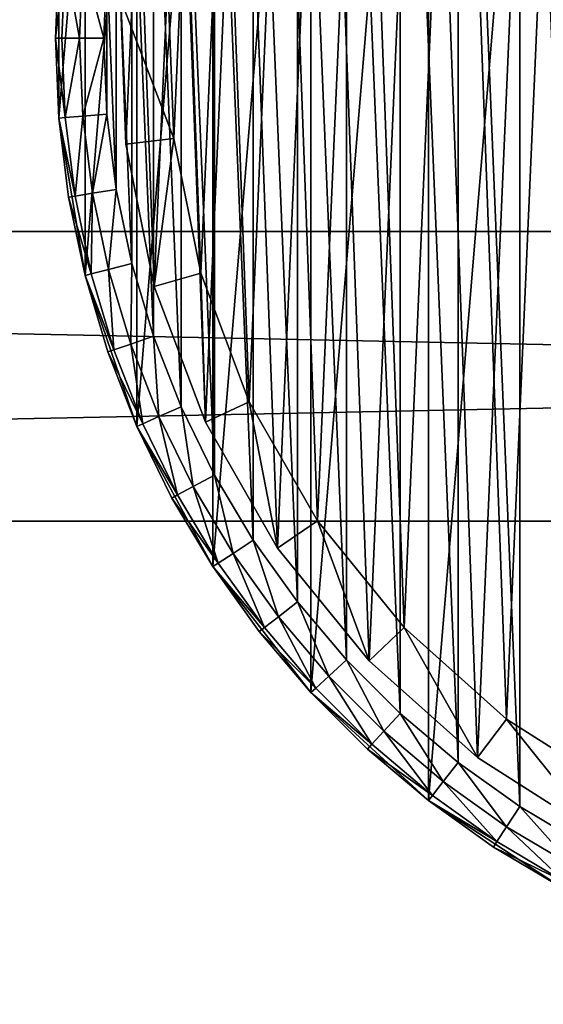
# Model space of a CAD drawing. Header units: millimetres. Extents: x 4 to 594, y -79 to 45.
# Tile 9 of 27: x 212 to 234, y -51 to -10. Entities that reach past the tile are written whole.
import ezdxf

# ---------------------------------------------------------------- set-up
doc = ezdxf.new("R2010")
doc.units = ezdxf.units.MM
doc.header["$LTSCALE"] = 25.4
doc.layers.get('0').update_dxf_attribs({"true_color": 0xff5454})

# ---------------------------------------------------------------- blocks, each defined once
blk = doc.blocks.new('PILLS-III-8263.STL')
at = {"color": 250, "true_color": 0x262626}
mesh = blk.add_polyface(dxfattribs=at)
corners = [(215.04, -1.131, 7.373), (213.952, -14.253, 7.373), (213.952, -7.647, 7.373), (215.04, -20.769, 7.373), (217.185, 5.118, 7.373), (217.185, -27.018, 7.373), (220.329, 10.928, 7.373), (220.329, -32.828, 7.373), (224.387, 16.141, 7.373), (224.387, -38.041, 7.373), (229.247, 20.616, 7.373), (229.247, -42.516, 7.373), (234.778, 24.229, 7.373), (234.778, -46.129, 7.373), (240.828, 26.883, 7.373), (240.828, -48.783, 7.373), (247.232, 28.504, 7.373), (247.232, -50.404, 7.373), (253.816, 29.05, 7.373), (253.816, -50.95, 7.373), (260.399, 28.504, 7.373), (260.399, -50.404, 7.373), (266.804, 26.883, 7.373), (266.804, -48.783, 7.373), (272.853, 24.229, 7.373), (272.853, -46.129, 7.373), (278.384, 20.616, 7.373), (278.384, -42.516, 7.373), (283.245, 16.141, 7.373), (283.245, -38.041, 7.373), (287.302, 10.928, 7.373), (287.302, -32.828, 7.373), (290.447, 5.118, 7.373), (290.447, -27.018, 7.373), (292.592, -1.131, 7.373), (292.592, -20.769, 7.373), (293.679, -7.647, 7.373), (293.679, -14.253, 7.373)]
mesh.append_faces([[corners[k] for k in face] for face in [(0, 1, 2), (35, 36, 37)]], dxfattribs={"vtx0": -1, "color": 250})
mesh.append_faces([[corners[k] for k in face] for face in [(1, 0, 3), (3, 4, 5), (5, 6, 7), (7, 8, 9), (9, 10, 11), (11, 12, 13), (13, 14, 15), (15, 16, 17), (17, 18, 19), (19, 20, 21), (21, 22, 23), (23, 24, 25), (25, 26, 27), (27, 28, 29), (29, 30, 31), (31, 32, 33), (33, 34, 35)]], dxfattribs={"vtx0": -1, "vtx1": -1, "color": 250})
mesh.append_faces([[corners[k] for k in face] for face in [(3, 0, 4), (5, 4, 6), (7, 6, 8), (9, 8, 10), (11, 10, 12), (13, 12, 14), (15, 14, 16), (17, 16, 18), (19, 18, 20), (21, 20, 22), (23, 22, 24), (25, 24, 26), (27, 26, 28), (29, 28, 30), (31, 30, 32), (33, 32, 34), (35, 34, 36)]], dxfattribs={"vtx0": -1, "vtx2": -1, "color": 250})
mesh = blk.add_polyface(dxfattribs=at)
corners = [(215.945, -14.088, 36.873), (215.945, -7.812, 36.873), (215.816, -10.95, 36.873), (216.334, -17.205, 36.873), (216.334, -4.695, 36.873), (216.978, -20.278, 36.873), (216.978, -1.622, 36.873), (217.874, -23.289, 36.873), (217.874, 1.389, 36.873), (219.016, -26.214, 36.873), (219.016, 4.314, 36.873), (220.396, -29.036, 36.873), (220.396, 7.136, 36.873), (222.003, -31.734, 36.873), (222.003, 9.834, 36.873), (223.828, -34.29, 36.873), (223.828, 12.39, 36.873), (225.858, -36.687, 36.873), (225.858, 14.787, 36.873), (228.079, -38.908, 36.873), (228.079, 17.008, 36.873), (230.475, -40.937, 36.873), (230.475, 19.037, 36.873), (233.032, -42.762, 36.873), (233.032, 20.862, 36.873), (235.73, -44.37, 36.873), (235.73, 22.47, 36.873), (238.551, -45.749, 36.873), (238.551, 23.849, 36.873), (241.477, -46.891, 36.873), (241.477, 24.991, 36.873), (244.487, -47.787, 36.873), (244.487, 25.887, 36.873), (247.561, -48.432, 36.873), (247.561, 26.532, 36.873), (250.678, -48.82, 36.873), (250.678, 26.92, 36.873), (253.816, -48.95, 36.873), (253.816, 27.05, 36.873), (256.954, -48.82, 36.873), (256.954, 26.92, 36.873), (260.07, -48.432, 36.873), (260.07, 26.532, 36.873), (263.144, -47.787, 36.873), (263.144, 25.887, 36.873), (266.154, -46.891, 36.873), (266.154, 24.991, 36.873), (269.08, -45.749, 36.873), (269.08, 23.849, 36.873), (271.902, -44.37, 36.873), (271.902, 22.47, 36.873), (274.6, -42.762, 36.873), (274.6, 20.862, 36.873), (277.156, -40.937, 36.873), (277.156, 19.037, 36.873), (279.552, -38.908, 36.873), (279.552, 17.008, 36.873), (281.773, -36.687, 36.873), (281.773, 14.787, 36.873), (283.803, -34.29, 36.873), (283.803, 12.39, 36.873), (285.628, -31.734, 36.873), (285.628, 9.834, 36.873), (287.236, -29.036, 36.873), (287.236, 7.136, 36.873), (288.615, -26.214, 36.873), (288.615, 4.314, 36.873), (289.757, -23.289, 36.873), (289.757, 1.389, 36.873), (290.653, -20.278, 36.873), (290.653, -1.622, 36.873), (291.297, -17.205, 36.873), (291.297, -4.695, 36.873), (291.686, -14.088, 36.873), (291.686, -7.812, 36.873), (291.816, -10.95, 36.873)]
mesh.append_faces([[corners[k] for k in face] for face in [(0, 1, 2), (74, 73, 75)]], dxfattribs={"vtx0": -1, "color": 250})
mesh.append_faces([[corners[k] for k in face] for face in [(1, 3, 4), (4, 5, 6), (6, 7, 8), (8, 9, 10), (10, 11, 12), (12, 13, 14), (14, 15, 16), (16, 17, 18), (18, 19, 20), (20, 21, 22), (22, 23, 24), (24, 25, 26), (26, 27, 28), (28, 29, 30), (30, 31, 32), (32, 33, 34), (34, 35, 36), (36, 37, 38), (38, 39, 40), (40, 41, 42), (42, 43, 44), (44, 45, 46), (46, 47, 48), (48, 49, 50), (50, 51, 52), (52, 53, 54), (54, 55, 56), (56, 57, 58), (58, 59, 60), (60, 61, 62), (62, 63, 64), (64, 65, 66), (66, 67, 68), (68, 69, 70), (70, 71, 72), (72, 73, 74)]], dxfattribs={"vtx0": -1, "vtx1": -1, "color": 250})
mesh.append_faces([[corners[k] for k in face] for face in [(1, 0, 3), (4, 3, 5), (6, 5, 7), (8, 7, 9), (10, 9, 11), (12, 11, 13), (14, 13, 15), (16, 15, 17), (18, 17, 19), (20, 19, 21), (22, 21, 23), (24, 23, 25), (26, 25, 27), (28, 27, 29), (30, 29, 31), (32, 31, 33), (34, 33, 35), (36, 35, 37), (38, 37, 39), (40, 39, 41), (42, 41, 43), (44, 43, 45), (46, 45, 47), (48, 47, 49), (50, 49, 51), (52, 51, 53), (54, 53, 55), (56, 55, 57), (58, 57, 59), (60, 59, 61), (62, 61, 63), (64, 63, 65), (66, 65, 67), (68, 67, 69), (70, 69, 71), (72, 71, 73)]], dxfattribs={"vtx0": -1, "vtx2": -1, "color": 250})
at = {"color": 7, "true_color": 0xffffff}
mesh = blk.add_polyface(dxfattribs=at)
corners = [(216.723, -15.328, 7.443), (217.246, -3.356, 7.443), (216.501, -9.321, 7.443), (217.906, -21.221, 7.443), (218.937, 2.412, 7.443), (220.018, -26.848, 7.443), (221.532, 7.833, 7.443), (223.006, -32.064, 7.443), (224.963, 12.769, 7.443), (226.792, -36.733, 7.443), (229.142, 17.09, 7.443), (231.278, -40.734, 7.443), (233.959, 20.685, 7.443), (236.347, -43.963, 7.443), (239.291, 23.46, 7.443), (241.869, -46.338, 7.443), (244.999, 25.344, 7.443), (247.701, -47.796, 7.443), (250.935, 26.289, 7.443), (253.69, -48.3, 7.443), (256.946, 26.269, 7.443), (256.696, -48.189, 7.443), (259.683, -47.836, 7.443), (262.876, 25.284, 7.443), (265.524, -46.417, 7.443), (268.571, 23.362, 7.443), (271.062, -44.08, 7.443), (273.884, 20.551, 7.443), (276.153, -40.884, 7.443), (278.677, 16.924, 7.443), (280.666, -36.913, 7.443), (282.826, 12.575, 7.443), (284.483, -32.27, 7.443), (286.224, 7.616, 7.443), (287.506, -27.075, 7.443), (288.783, 2.177, 7.443), (289.656, -21.462, 7.443), (290.436, -3.602, 7.443), (290.878, -15.576, 7.443), (291.14, -9.571, 7.443)]
mesh.append_faces([[corners[k] for k in face] for face in [(0, 1, 2), (37, 38, 39)]], dxfattribs={"vtx0": -1, "color": 7})
mesh.append_faces([[corners[k] for k in face] for face in [(1, 3, 4), (4, 5, 6), (6, 7, 8), (8, 9, 10), (10, 11, 12), (12, 13, 14), (14, 15, 16), (16, 17, 18), (18, 19, 20), (20, 22, 23), (23, 24, 25), (25, 26, 27), (27, 28, 29), (29, 30, 31), (31, 32, 33), (33, 34, 35), (35, 36, 37)]], dxfattribs={"vtx0": -1, "vtx1": -1, "color": 7})
mesh.append_faces([[corners[k] for k in face] for face in [(1, 0, 3), (4, 3, 5), (6, 5, 7), (8, 7, 9), (10, 9, 11), (12, 11, 13), (14, 13, 15), (16, 15, 17), (18, 17, 19), (20, 19, 21), (20, 21, 22), (23, 22, 24), (25, 24, 26), (27, 26, 28), (29, 28, 30), (31, 30, 32), (33, 32, 34), (35, 34, 36), (37, 36, 38)]], dxfattribs={"vtx0": -1, "vtx2": -1, "color": 7})
mesh = blk.add_polyface(dxfattribs=at)
corners = [(219.204, -3.763, 0.797), (218.709, -15.093, 0.797), (218.499, -9.408, 0.797), (219.828, -20.671, 0.797), (220.805, 1.696, 0.797), (221.828, -25.997, 0.797), (223.261, 6.828, 0.797), (224.656, -30.933, 0.797), (226.508, 11.499, 0.797), (228.239, -35.352, 0.797), (230.463, 15.588, 0.797), (232.485, -39.139, 0.797), (235.023, 18.991, 0.797), (237.283, -42.196, 0.797), (240.069, 21.618, 0.797), (242.509, -44.443, 0.797), (245.471, 23.401, 0.797), (248.028, -45.823, 0.797), (251.089, 24.295, 0.797), (253.697, -46.3, 0.797), (256.778, 24.276, 0.797), (256.542, -46.195, 0.797), (259.369, -45.861, 0.797), (262.39, 23.344, 0.797), (264.897, -44.518, 0.797), (267.781, 21.525, 0.797), (270.138, -42.306, 0.797), (272.809, 18.864, 0.797), (274.957, -39.281, 0.797), (277.346, 15.431, 0.797), (279.228, -35.523, 0.797), (281.273, 11.315, 0.797), (282.841, -31.129, 0.797), (284.489, 6.622, 0.797), (285.702, -26.211, 0.797), (286.91, 1.474, 0.797), (287.737, -20.899, 0.797), (288.475, -3.995, 0.797), (288.893, -15.329, 0.797), (289.141, -9.645, 0.797)]
mesh.append_faces([[corners[k] for k in face] for face in [(0, 1, 2), (38, 37, 39)]], dxfattribs={"vtx0": -1, "color": 7})
mesh.append_faces([[corners[k] for k in face] for face in [(1, 0, 3), (3, 4, 5), (5, 6, 7), (7, 8, 9), (9, 10, 11), (11, 12, 13), (13, 14, 15), (15, 16, 17), (17, 18, 19), (19, 20, 21), (21, 20, 22), (22, 23, 24), (24, 25, 26), (26, 27, 28), (28, 29, 30), (30, 31, 32), (32, 33, 34), (34, 35, 36), (36, 37, 38)]], dxfattribs={"vtx0": -1, "vtx1": -1, "color": 7})
mesh.append_faces([[corners[k] for k in face] for face in [(3, 0, 4), (5, 4, 6), (7, 6, 8), (9, 8, 10), (11, 10, 12), (13, 12, 14), (15, 14, 16), (17, 16, 18), (19, 18, 20), (22, 20, 23), (24, 23, 25), (26, 25, 27), (28, 27, 29), (30, 29, 31), (32, 31, 33), (34, 33, 35), (36, 35, 37)]], dxfattribs={"vtx0": -1, "vtx2": -1, "color": 7})
at = {"color": 250, "true_color": 0x262626}
mesh = blk.add_polyface(dxfattribs=at)
corners = [(213.952, -7.647, 7.373), (213.952, -14.253, 7.373), (213.816, -10.95, 34.873)]
mesh.append_faces([[corners[k] for k in face] for face in [(0, 1, 2)]], dxfattribs={"color": 250})
mesh = blk.add_polyface(dxfattribs=at)
corners = [(213.952, -7.647, 7.373), (213.816, -10.95, 34.873), (213.952, -7.647, 34.873)]
mesh.append_faces([[corners[k] for k in face] for face in [(0, 1, 2)]], dxfattribs={"color": 250})
mesh = blk.add_polyface(dxfattribs=at)
corners = [(214.219, -7.669, 35.873), (213.816, -10.95, 34.873), (214.084, -10.95, 35.873), (213.952, -7.647, 34.873)]
mesh.append_faces([[corners[k] for k in face] for face in [(0, 1, 2), (1, 0, 3)]], dxfattribs={"vtx0": -1, "color": 250})
mesh = blk.add_polyface(dxfattribs=at)
corners = [(214.816, -10.95, 36.605), (214.219, -7.669, 35.873), (214.084, -10.95, 35.873), (214.949, -7.729, 36.605)]
mesh.append_faces([[corners[k] for k in face] for face in [(0, 1, 2), (1, 0, 3)]], dxfattribs={"vtx0": -1, "color": 250})
mesh = blk.add_polyface(dxfattribs=at)
corners = [(215.816, -10.95, 36.873), (214.949, -7.729, 36.605), (214.816, -10.95, 36.605), (215.945, -7.812, 36.873)]
mesh.append_faces([[corners[k] for k in face] for face in [(0, 1, 2), (1, 0, 3)]], dxfattribs={"vtx0": -1, "color": 250})
at = {"color": 7, "true_color": 0xffffff}
mesh = blk.add_polyface(dxfattribs=at)
corners = [(216.501, -9.321, 7.443), (216.723, -15.328, 2.797), (216.723, -15.328, 7.443), (216.501, -9.321, 2.797)]
mesh.append_faces([[corners[k] for k in face] for face in [(0, 1, 2), (1, 0, 3)]], dxfattribs={"vtx0": -1, "color": 7})
mesh = blk.add_polyface(dxfattribs=at)
corners = [(216.501, -9.321, 2.797), (218.709, -15.093, 0.797), (216.723, -15.328, 2.797), (218.499, -9.408, 0.797)]
mesh.append_faces([[corners[k] for k in face] for face in [(0, 1, 2), (1, 0, 3)]], dxfattribs={"vtx0": -1, "color": 7})
at = {"color": 250, "true_color": 0x262626}
mesh = blk.add_polyface(dxfattribs=at)
corners = [(213.816, -10.95, 34.873), (213.952, -14.253, 7.373), (213.952, -14.253, 34.873)]
mesh.append_faces([[corners[k] for k in face] for face in [(0, 1, 2)]], dxfattribs={"color": 250})
mesh = blk.add_polyface(dxfattribs=at)
corners = [(214.219, -14.231, 35.873), (213.816, -10.95, 34.873), (213.952, -14.253, 34.873), (214.084, -10.95, 35.873)]
mesh.append_faces([[corners[k] for k in face] for face in [(0, 1, 2), (1, 0, 3)]], dxfattribs={"vtx0": -1, "color": 250})
mesh = blk.add_polyface(dxfattribs=at)
corners = [(214.219, -14.231, 35.873), (214.816, -10.95, 36.605), (214.084, -10.95, 35.873), (214.949, -14.171, 36.605)]
mesh.append_faces([[corners[k] for k in face] for face in [(0, 1, 2), (1, 0, 3)]], dxfattribs={"vtx0": -1, "color": 250})
mesh = blk.add_polyface(dxfattribs=at)
corners = [(214.949, -14.171, 36.605), (215.816, -10.95, 36.873), (214.816, -10.95, 36.605), (215.945, -14.088, 36.873)]
mesh.append_faces([[corners[k] for k in face] for face in [(0, 1, 2), (1, 0, 3)]], dxfattribs={"vtx0": -1, "color": 250})
mesh = blk.add_polyface(dxfattribs=at)
corners = [(214.625, -17.49, 35.873), (213.952, -14.253, 34.873), (214.361, -17.534, 34.873), (214.219, -14.231, 35.873)]
mesh.append_faces([[corners[k] for k in face] for face in [(0, 1, 2), (1, 0, 3)]], dxfattribs={"vtx0": -1, "color": 250})
mesh = blk.add_polyface(dxfattribs=at)
corners = [(213.952, -14.253, 7.373), (215.04, -20.769, 7.373), (214.361, -17.534, 34.873)]
mesh.append_faces([[corners[k] for k in face] for face in [(0, 1, 2)]], dxfattribs={"color": 250})
mesh = blk.add_polyface(dxfattribs=at)
corners = [(213.952, -14.253, 7.373), (214.361, -17.534, 34.873), (213.952, -14.253, 34.873)]
mesh.append_faces([[corners[k] for k in face] for face in [(0, 1, 2)]], dxfattribs={"color": 250})
mesh = blk.add_polyface(dxfattribs=at)
corners = [(214.625, -17.49, 35.873), (214.949, -14.171, 36.605), (214.219, -14.231, 35.873), (215.347, -17.369, 36.605)]
mesh.append_faces([[corners[k] for k in face] for face in [(0, 1, 2), (1, 0, 3)]], dxfattribs={"vtx0": -1, "color": 250})
mesh = blk.add_polyface(dxfattribs=at)
corners = [(215.347, -17.369, 36.605), (215.945, -14.088, 36.873), (214.949, -14.171, 36.605), (216.334, -17.205, 36.873)]
mesh.append_faces([[corners[k] for k in face] for face in [(0, 1, 2), (1, 0, 3)]], dxfattribs={"vtx0": -1, "color": 250})
at = {"color": 7, "true_color": 0xffffff}
mesh = blk.add_polyface(dxfattribs=at)
corners = [(218.709, -15.093, 0.797), (217.906, -21.221, 2.797), (216.723, -15.328, 2.797), (219.828, -20.671, 0.797)]
mesh.append_faces([[corners[k] for k in face] for face in [(0, 1, 2), (1, 0, 3)]], dxfattribs={"vtx0": -1, "color": 7})
mesh = blk.add_polyface(dxfattribs=at)
corners = [(216.723, -15.328, 7.443), (217.906, -21.221, 2.797), (217.906, -21.221, 7.443), (216.723, -15.328, 2.797)]
mesh.append_faces([[corners[k] for k in face] for face in [(0, 1, 2), (1, 0, 3)]], dxfattribs={"vtx0": -1, "color": 7})
at = {"color": 250, "true_color": 0x262626}
mesh = blk.add_polyface(dxfattribs=at)
corners = [(215.299, -20.704, 35.873), (214.361, -17.534, 34.873), (215.04, -20.769, 34.873), (214.625, -17.49, 35.873)]
mesh.append_faces([[corners[k] for k in face] for face in [(0, 1, 2), (1, 0, 3)]], dxfattribs={"vtx0": -1, "color": 250})
mesh = blk.add_polyface(dxfattribs=at)
corners = [(215.299, -20.704, 35.873), (215.347, -17.369, 36.605), (214.625, -17.49, 35.873), (216.009, -20.524, 36.605)]
mesh.append_faces([[corners[k] for k in face] for face in [(0, 1, 2), (1, 0, 3)]], dxfattribs={"vtx0": -1, "color": 250})
mesh = blk.add_polyface(dxfattribs=at)
corners = [(216.009, -20.524, 36.605), (216.334, -17.205, 36.873), (215.347, -17.369, 36.605), (216.978, -20.278, 36.873)]
mesh.append_faces([[corners[k] for k in face] for face in [(0, 1, 2), (1, 0, 3)]], dxfattribs={"vtx0": -1, "color": 250})
mesh = blk.add_polyface(dxfattribs=at)
corners = [(214.361, -17.534, 34.873), (215.04, -20.769, 7.373), (215.04, -20.769, 34.873)]
mesh.append_faces([[corners[k] for k in face] for face in [(0, 1, 2)]], dxfattribs={"color": 250})
mesh = blk.add_polyface(dxfattribs=at)
corners = [(593.816, -30.95, 46.873), (3.816, -18.95, 46.873), (3.816, -30.95, 46.873), (593.816, -18.95, 46.873)]
mesh.append_faces([[corners[k] for k in face] for face in [(0, 1, 2), (1, 0, 3)]], dxfattribs={"vtx0": -1, "color": 250})
mesh = blk.add_polyface(dxfattribs=at)
corners = [(3.816, -18.95, 46.873), (593.816, -18.95, 36.873), (3.816, -18.95, 36.873), (593.816, -18.95, 46.873)]
mesh.append_faces([[corners[k] for k in face] for face in [(0, 1, 2), (1, 0, 3)]], dxfattribs={"vtx0": -1, "color": 250})
mesh = blk.add_polyface(dxfattribs=at)
corners = [(593.816, -18.95, 36.873), (3.816, -30.95, 36.873), (3.816, -18.95, 36.873), (593.816, -30.95, 36.873)]
mesh.append_faces([[corners[k] for k in face] for face in [(0, 1, 2), (1, 0, 3)]], dxfattribs={"vtx0": -1, "color": 250})
mesh = blk.add_polyface(dxfattribs=at)
corners = [(216.929, -23.613, 36.605), (216.978, -20.278, 36.873), (216.009, -20.524, 36.605), (217.874, -23.289, 36.873)]
mesh.append_faces([[corners[k] for k in face] for face in [(0, 1, 2), (1, 0, 3)]], dxfattribs={"vtx0": -1, "color": 250})
mesh = blk.add_polyface(dxfattribs=at)
corners = [(216.236, -23.851, 35.873), (215.04, -20.769, 34.873), (215.983, -23.938, 34.873), (215.299, -20.704, 35.873)]
mesh.append_faces([[corners[k] for k in face] for face in [(0, 1, 2), (1, 0, 3)]], dxfattribs={"vtx0": -1, "color": 250})
mesh = blk.add_polyface(dxfattribs=at)
corners = [(215.04, -20.769, 7.373), (217.185, -27.018, 7.373), (215.983, -23.938, 34.873)]
mesh.append_faces([[corners[k] for k in face] for face in [(0, 1, 2)]], dxfattribs={"color": 250})
mesh = blk.add_polyface(dxfattribs=at)
corners = [(215.04, -20.769, 7.373), (215.983, -23.938, 34.873), (215.04, -20.769, 34.873)]
mesh.append_faces([[corners[k] for k in face] for face in [(0, 1, 2)]], dxfattribs={"color": 250})
mesh = blk.add_polyface(dxfattribs=at)
corners = [(216.236, -23.851, 35.873), (216.009, -20.524, 36.605), (215.299, -20.704, 35.873), (216.929, -23.613, 36.605)]
mesh.append_faces([[corners[k] for k in face] for face in [(0, 1, 2), (1, 0, 3)]], dxfattribs={"vtx0": -1, "color": 250})
at = {"color": 7, "true_color": 0xffffff}
mesh = blk.add_polyface(dxfattribs=at)
corners = [(219.828, -20.671, 0.797), (220.018, -26.848, 2.797), (217.906, -21.221, 2.797), (221.828, -25.997, 0.797)]
mesh.append_faces([[corners[k] for k in face] for face in [(0, 1, 2), (1, 0, 3)]], dxfattribs={"vtx0": -1, "color": 7})
mesh = blk.add_polyface(dxfattribs=at)
corners = [(217.906, -21.221, 7.443), (220.018, -26.848, 2.797), (220.018, -26.848, 7.443), (217.906, -21.221, 2.797)]
mesh.append_faces([[corners[k] for k in face] for face in [(0, 1, 2), (1, 0, 3)]], dxfattribs={"vtx0": -1, "color": 7})
at = {"color": 250, "true_color": 0x262626}
mesh = blk.add_polyface(dxfattribs=at)
corners = [(217.43, -26.91, 35.873), (216.929, -23.613, 36.605), (216.236, -23.851, 35.873), (218.1, -26.616, 36.605)]
mesh.append_faces([[corners[k] for k in face] for face in [(0, 1, 2), (1, 0, 3)]], dxfattribs={"vtx0": -1, "color": 250})
mesh = blk.add_polyface(dxfattribs=at)
corners = [(218.1, -26.616, 36.605), (217.874, -23.289, 36.873), (216.929, -23.613, 36.605), (219.016, -26.214, 36.873)]
mesh.append_faces([[corners[k] for k in face] for face in [(0, 1, 2), (1, 0, 3)]], dxfattribs={"vtx0": -1, "color": 250})
mesh = blk.add_polyface(dxfattribs=at)
corners = [(217.43, -26.91, 35.873), (215.983, -23.938, 34.873), (217.185, -27.018, 34.873), (216.236, -23.851, 35.873)]
mesh.append_faces([[corners[k] for k in face] for face in [(0, 1, 2), (1, 0, 3)]], dxfattribs={"vtx0": -1, "color": 250})
mesh = blk.add_polyface(dxfattribs=at)
corners = [(215.983, -23.938, 34.873), (217.185, -27.018, 7.373), (217.185, -27.018, 34.873)]
mesh.append_faces([[corners[k] for k in face] for face in [(0, 1, 2)]], dxfattribs={"color": 250})
at = {"color": 7, "true_color": 0xffffff}
mesh = blk.add_polyface(dxfattribs=at)
corners = [(221.828, -25.997, 0.797), (223.006, -32.064, 2.797), (220.018, -26.848, 2.797), (224.656, -30.933, 0.797)]
mesh.append_faces([[corners[k] for k in face] for face in [(0, 1, 2), (1, 0, 3)]], dxfattribs={"vtx0": -1, "color": 7})
at = {"color": 250, "true_color": 0x262626}
mesh = blk.add_polyface(dxfattribs=at)
corners = [(219.516, -29.512, 36.605), (219.016, -26.214, 36.873), (218.1, -26.616, 36.605), (220.396, -29.036, 36.873)]
mesh.append_faces([[corners[k] for k in face] for face in [(0, 1, 2), (1, 0, 3)]], dxfattribs={"vtx0": -1, "color": 250})
mesh = blk.add_polyface(dxfattribs=at)
corners = [(218.872, -29.86, 35.873), (218.1, -26.616, 36.605), (217.43, -26.91, 35.873), (219.516, -29.512, 36.605)]
mesh.append_faces([[corners[k] for k in face] for face in [(0, 1, 2), (1, 0, 3)]], dxfattribs={"vtx0": -1, "color": 250})
at = {"color": 7, "true_color": 0xffffff}
mesh = blk.add_polyface(dxfattribs=at)
corners = [(220.018, -26.848, 7.443), (223.006, -32.064, 2.797), (223.006, -32.064, 7.443), (220.018, -26.848, 2.797)]
mesh.append_faces([[corners[k] for k in face] for face in [(0, 1, 2), (1, 0, 3)]], dxfattribs={"vtx0": -1, "color": 7})
at = {"color": 250, "true_color": 0x262626}
mesh = blk.add_polyface(dxfattribs=at)
corners = [(218.872, -29.86, 35.873), (217.185, -27.018, 34.873), (218.637, -29.988, 34.873), (217.43, -26.91, 35.873)]
mesh.append_faces([[corners[k] for k in face] for face in [(0, 1, 2), (1, 0, 3)]], dxfattribs={"vtx0": -1, "color": 250})
mesh = blk.add_polyface(dxfattribs=at)
corners = [(217.185, -27.018, 7.373), (220.329, -32.828, 7.373), (218.637, -29.988, 34.873)]
mesh.append_faces([[corners[k] for k in face] for face in [(0, 1, 2)]], dxfattribs={"color": 250})
mesh = blk.add_polyface(dxfattribs=at)
corners = [(217.185, -27.018, 7.373), (218.637, -29.988, 34.873), (217.185, -27.018, 34.873)]
mesh.append_faces([[corners[k] for k in face] for face in [(0, 1, 2)]], dxfattribs={"color": 250})
mesh = blk.add_polyface(dxfattribs=at)
corners = [(221.166, -32.281, 36.605), (220.396, -29.036, 36.873), (219.516, -29.512, 36.605), (222.003, -31.734, 36.873)]
mesh.append_faces([[corners[k] for k in face] for face in [(0, 1, 2), (1, 0, 3)]], dxfattribs={"vtx0": -1, "color": 250})
mesh = blk.add_polyface(dxfattribs=at)
corners = [(220.553, -32.681, 35.873), (219.516, -29.512, 36.605), (218.872, -29.86, 35.873), (221.166, -32.281, 36.605)]
mesh.append_faces([[corners[k] for k in face] for face in [(0, 1, 2), (1, 0, 3)]], dxfattribs={"vtx0": -1, "color": 250})
mesh = blk.add_polyface(dxfattribs=at)
corners = [(220.553, -32.681, 35.873), (218.637, -29.988, 34.873), (220.329, -32.828, 34.873), (218.872, -29.86, 35.873)]
mesh.append_faces([[corners[k] for k in face] for face in [(0, 1, 2), (1, 0, 3)]], dxfattribs={"vtx0": -1, "color": 250})
mesh = blk.add_polyface(dxfattribs=at)
corners = [(218.637, -29.988, 34.873), (220.329, -32.828, 7.373), (220.329, -32.828, 34.873)]
mesh.append_faces([[corners[k] for k in face] for face in [(0, 1, 2)]], dxfattribs={"color": 250})
mesh = blk.add_polyface(dxfattribs=at)
corners = [(593.816, -30.95, 46.873), (3.816, -30.95, 36.873), (593.816, -30.95, 36.873), (3.816, -30.95, 46.873)]
mesh.append_faces([[corners[k] for k in face] for face in [(0, 1, 2), (1, 0, 3)]], dxfattribs={"vtx0": -1, "color": 250})
at = {"color": 7, "true_color": 0xffffff}
mesh = blk.add_polyface(dxfattribs=at)
corners = [(224.656, -30.933, 0.797), (226.792, -36.733, 2.797), (223.006, -32.064, 2.797), (228.239, -35.352, 0.797)]
mesh.append_faces([[corners[k] for k in face] for face in [(0, 1, 2), (1, 0, 3)]], dxfattribs={"vtx0": -1, "color": 7})
at = {"color": 250, "true_color": 0x262626}
mesh = blk.add_polyface(dxfattribs=at)
corners = [(223.039, -34.904, 36.605), (222.003, -31.734, 36.873), (221.166, -32.281, 36.605), (223.828, -34.29, 36.873)]
mesh.append_faces([[corners[k] for k in face] for face in [(0, 1, 2), (1, 0, 3)]], dxfattribs={"vtx0": -1, "color": 250})
at = {"color": 7, "true_color": 0xffffff}
mesh = blk.add_polyface(dxfattribs=at)
corners = [(223.006, -32.064, 7.443), (226.792, -36.733, 2.797), (226.792, -36.733, 7.443), (223.006, -32.064, 2.797)]
mesh.append_faces([[corners[k] for k in face] for face in [(0, 1, 2), (1, 0, 3)]], dxfattribs={"vtx0": -1, "color": 7})
at = {"color": 250, "true_color": 0x262626}
mesh = blk.add_polyface(dxfattribs=at)
corners = [(222.461, -35.354, 35.873), (221.166, -32.281, 36.605), (220.553, -32.681, 35.873), (223.039, -34.904, 36.605)]
mesh.append_faces([[corners[k] for k in face] for face in [(0, 1, 2), (1, 0, 3)]], dxfattribs={"vtx0": -1, "color": 250})
mesh = blk.add_polyface(dxfattribs=at)
corners = [(222.461, -35.354, 35.873), (220.329, -32.828, 34.873), (222.25, -35.519, 34.873), (220.553, -32.681, 35.873)]
mesh.append_faces([[corners[k] for k in face] for face in [(0, 1, 2), (1, 0, 3)]], dxfattribs={"vtx0": -1, "color": 250})
mesh = blk.add_polyface(dxfattribs=at)
corners = [(220.329, -32.828, 7.373), (224.387, -38.041, 7.373), (222.25, -35.519, 34.873)]
mesh.append_faces([[corners[k] for k in face] for face in [(0, 1, 2)]], dxfattribs={"color": 250})
mesh = blk.add_polyface(dxfattribs=at)
corners = [(220.329, -32.828, 7.373), (222.25, -35.519, 34.873), (220.329, -32.828, 34.873)]
mesh.append_faces([[corners[k] for k in face] for face in [(0, 1, 2)]], dxfattribs={"color": 250})
mesh = blk.add_polyface(dxfattribs=at)
corners = [(225.122, -37.364, 36.605), (223.828, -34.29, 36.873), (223.039, -34.904, 36.605), (225.858, -36.687, 36.873)]
mesh.append_faces([[corners[k] for k in face] for face in [(0, 1, 2), (1, 0, 3)]], dxfattribs={"vtx0": -1, "color": 250})
mesh = blk.add_polyface(dxfattribs=at)
corners = [(224.584, -37.86, 35.873), (223.039, -34.904, 36.605), (222.461, -35.354, 35.873), (225.122, -37.364, 36.605)]
mesh.append_faces([[corners[k] for k in face] for face in [(0, 1, 2), (1, 0, 3)]], dxfattribs={"vtx0": -1, "color": 250})
mesh = blk.add_polyface(dxfattribs=at)
corners = [(224.584, -37.86, 35.873), (222.25, -35.519, 34.873), (224.387, -38.041, 34.873), (222.461, -35.354, 35.873)]
mesh.append_faces([[corners[k] for k in face] for face in [(0, 1, 2), (1, 0, 3)]], dxfattribs={"vtx0": -1, "color": 250})
at = {"color": 7, "true_color": 0xffffff}
mesh = blk.add_polyface(dxfattribs=at)
corners = [(228.239, -35.352, 0.797), (231.278, -40.734, 2.797), (226.792, -36.733, 2.797), (232.485, -39.139, 0.797)]
mesh.append_faces([[corners[k] for k in face] for face in [(0, 1, 2), (1, 0, 3)]], dxfattribs={"vtx0": -1, "color": 7})
at = {"color": 250, "true_color": 0x262626}
mesh = blk.add_polyface(dxfattribs=at)
corners = [(222.25, -35.519, 34.873), (224.387, -38.041, 7.373), (224.387, -38.041, 34.873)]
mesh.append_faces([[corners[k] for k in face] for face in [(0, 1, 2)]], dxfattribs={"color": 250})
mesh = blk.add_polyface(dxfattribs=at)
corners = [(227.402, -39.643, 36.605), (225.858, -36.687, 36.873), (225.122, -37.364, 36.605), (228.079, -38.908, 36.873)]
mesh.append_faces([[corners[k] for k in face] for face in [(0, 1, 2), (1, 0, 3)]], dxfattribs={"vtx0": -1, "color": 250})
at = {"color": 7, "true_color": 0xffffff}
mesh = blk.add_polyface(dxfattribs=at)
corners = [(231.278, -40.734, 7.443), (226.792, -36.733, 2.797), (231.278, -40.734, 2.797), (226.792, -36.733, 7.443)]
mesh.append_faces([[corners[k] for k in face] for face in [(0, 1, 2), (1, 0, 3)]], dxfattribs={"vtx0": -1, "color": 7})
at = {"color": 250, "true_color": 0x262626}
mesh = blk.add_polyface(dxfattribs=at)
corners = [(226.906, -40.182, 35.873), (225.122, -37.364, 36.605), (224.584, -37.86, 35.873), (227.402, -39.643, 36.605)]
mesh.append_faces([[corners[k] for k in face] for face in [(0, 1, 2), (1, 0, 3)]], dxfattribs={"vtx0": -1, "color": 250})
mesh = blk.add_polyface(dxfattribs=at)
corners = [(226.906, -40.182, 35.873), (224.387, -38.041, 34.873), (226.724, -40.379, 34.873), (224.584, -37.86, 35.873)]
mesh.append_faces([[corners[k] for k in face] for face in [(0, 1, 2), (1, 0, 3)]], dxfattribs={"vtx0": -1, "color": 250})
mesh = blk.add_polyface(dxfattribs=at)
corners = [(226.724, -40.379, 34.873), (224.387, -38.041, 7.373), (229.247, -42.516, 7.373)]
mesh.append_faces([[corners[k] for k in face] for face in [(0, 1, 2)]], dxfattribs={"color": 250})
mesh = blk.add_polyface(dxfattribs=at)
corners = [(224.387, -38.041, 34.873), (224.387, -38.041, 7.373), (226.724, -40.379, 34.873)]
mesh.append_faces([[corners[k] for k in face] for face in [(0, 1, 2)]], dxfattribs={"color": 250})
mesh = blk.add_polyface(dxfattribs=at)
corners = [(229.861, -41.726, 36.605), (228.079, -38.908, 36.873), (227.402, -39.643, 36.605), (230.475, -40.937, 36.873)]
mesh.append_faces([[corners[k] for k in face] for face in [(0, 1, 2), (1, 0, 3)]], dxfattribs={"vtx0": -1, "color": 250})
at = {"color": 7, "true_color": 0xffffff}
mesh = blk.add_polyface(dxfattribs=at)
corners = [(232.485, -39.139, 0.797), (236.347, -43.963, 2.797), (231.278, -40.734, 2.797), (237.283, -42.196, 0.797)]
mesh.append_faces([[corners[k] for k in face] for face in [(0, 1, 2), (1, 0, 3)]], dxfattribs={"vtx0": -1, "color": 7})
at = {"color": 250, "true_color": 0x262626}
mesh = blk.add_polyface(dxfattribs=at)
corners = [(229.412, -42.304, 35.873), (227.402, -39.643, 36.605), (226.906, -40.182, 35.873), (229.861, -41.726, 36.605)]
mesh.append_faces([[corners[k] for k in face] for face in [(0, 1, 2), (1, 0, 3)]], dxfattribs={"vtx0": -1, "color": 250})
mesh = blk.add_polyface(dxfattribs=at)
corners = [(229.412, -42.304, 35.873), (226.724, -40.379, 34.873), (229.247, -42.516, 34.873), (226.906, -40.182, 35.873)]
mesh.append_faces([[corners[k] for k in face] for face in [(0, 1, 2), (1, 0, 3)]], dxfattribs={"vtx0": -1, "color": 250})
mesh = blk.add_polyface(dxfattribs=at)
corners = [(226.724, -40.379, 34.873), (229.247, -42.516, 7.373), (229.247, -42.516, 34.873)]
mesh.append_faces([[corners[k] for k in face] for face in [(0, 1, 2)]], dxfattribs={"color": 250})
at = {"color": 7, "true_color": 0xffffff}
mesh = blk.add_polyface(dxfattribs=at)
corners = [(236.347, -43.963, 7.443), (231.278, -40.734, 2.797), (236.347, -43.963, 2.797), (231.278, -40.734, 7.443)]
mesh.append_faces([[corners[k] for k in face] for face in [(0, 1, 2), (1, 0, 3)]], dxfattribs={"vtx0": -1, "color": 7})
at = {"color": 250, "true_color": 0x262626}
mesh = blk.add_polyface(dxfattribs=at)
corners = [(232.485, -43.599, 36.605), (230.475, -40.937, 36.873), (229.861, -41.726, 36.605), (233.032, -42.762, 36.873)]
mesh.append_faces([[corners[k] for k in face] for face in [(0, 1, 2), (1, 0, 3)]], dxfattribs={"vtx0": -1, "color": 250})
mesh = blk.add_polyface(dxfattribs=at)
corners = [(232.084, -44.212, 35.873), (229.861, -41.726, 36.605), (229.412, -42.304, 35.873), (232.485, -43.599, 36.605)]
mesh.append_faces([[corners[k] for k in face] for face in [(0, 1, 2), (1, 0, 3)]], dxfattribs={"vtx0": -1, "color": 250})
mesh = blk.add_polyface(dxfattribs=at)
corners = [(232.084, -44.212, 35.873), (229.247, -42.516, 34.873), (231.938, -44.437, 34.873), (229.412, -42.304, 35.873)]
mesh.append_faces([[corners[k] for k in face] for face in [(0, 1, 2), (1, 0, 3)]], dxfattribs={"vtx0": -1, "color": 250})
mesh = blk.add_polyface(dxfattribs=at)
corners = [(231.938, -44.437, 34.873), (229.247, -42.516, 7.373), (234.778, -46.129, 7.373)]
mesh.append_faces([[corners[k] for k in face] for face in [(0, 1, 2)]], dxfattribs={"color": 250})
mesh = blk.add_polyface(dxfattribs=at)
corners = [(229.247, -42.516, 34.873), (229.247, -42.516, 7.373), (231.938, -44.437, 34.873)]
mesh.append_faces([[corners[k] for k in face] for face in [(0, 1, 2)]], dxfattribs={"color": 250})
mesh = blk.add_polyface(dxfattribs=at)
corners = [(235.254, -45.249, 36.605), (233.032, -42.762, 36.873), (232.485, -43.599, 36.605), (235.73, -44.37, 36.873)]
mesh.append_faces([[corners[k] for k in face] for face in [(0, 1, 2), (1, 0, 3)]], dxfattribs={"vtx0": -1, "color": 250})
mesh = blk.add_polyface(dxfattribs=at)
corners = [(234.905, -45.893, 35.873), (232.485, -43.599, 36.605), (232.084, -44.212, 35.873), (235.254, -45.249, 36.605)]
mesh.append_faces([[corners[k] for k in face] for face in [(0, 1, 2), (1, 0, 3)]], dxfattribs={"vtx0": -1, "color": 250})
mesh = blk.add_polyface(dxfattribs=at)
corners = [(234.905, -45.893, 35.873), (231.938, -44.437, 34.873), (234.778, -46.129, 34.873), (232.084, -44.212, 35.873)]
mesh.append_faces([[corners[k] for k in face] for face in [(0, 1, 2), (1, 0, 3)]], dxfattribs={"vtx0": -1, "color": 250})
mesh = blk.add_polyface(dxfattribs=at)
corners = [(231.938, -44.437, 34.873), (234.778, -46.129, 7.373), (234.778, -46.129, 34.873)]
mesh.append_faces([[corners[k] for k in face] for face in [(0, 1, 2)]], dxfattribs={"color": 250})

msp = doc.modelspace()

# ---------------------------------------------------------------- block references
at = {"color": 0}
msp.add_blockref('PILLS-III-8263.STL', (0, 0), dxfattribs=at)

doc.saveas('drawing.dxf')
